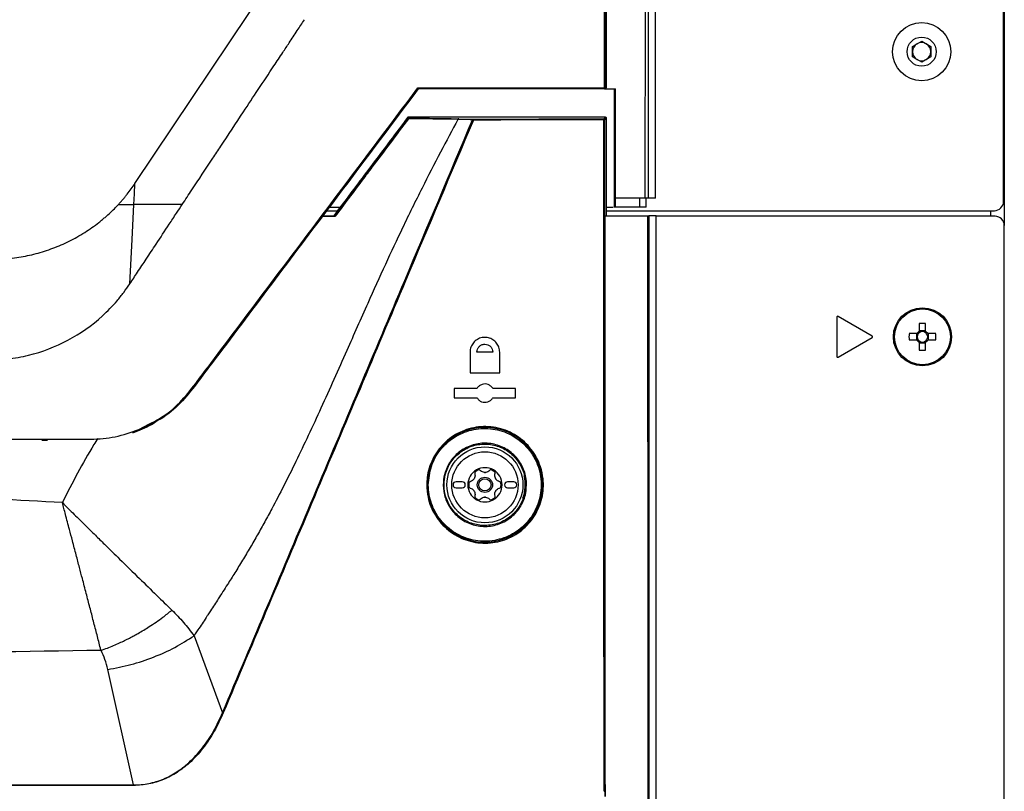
# Model space of a CAD drawing. Header units: millimetres. Extents: x 155400 to 158106, y 111257 to 114777.
# Tile 103 of 157: x 157132 to 157293, y 112905 to 113031. Entities that reach past the tile are written whole.
import ezdxf

# ---------------------------------------------------------------- set-up
doc = ezdxf.new("R2010")
doc.units = ezdxf.units.MM

msp = doc.modelspace()

# ---------------------------------------------------------------- linework, layer by layer
at = {"color": 7, "linetype": 'Continuous', "lineweight": 25}
for p, q in [((157292.57, 113407.52), (157292.57, 112997.65)), ((157292.45, 113001.57), (157292.45, 113404.27)), ((157235.57, 113002.14), (157235.57, 113377.14)), ((157277.57, 113026.94), (157279.07, 113027.8)), ((157277.57, 113025.2), (157277.57, 113026.94)), ((157279.07, 113027.8), (157280.57, 113026.94)), ((157280.57, 113026.94), (157280.57, 113025.2)), ((157279.07, 113024.34), (157277.57, 113025.2)), ((157280.57, 113025.2), (157279.07, 113024.34)), ((157227.34, 113020), (157227.23, 113020)), ((157227.38, 113020.15), (157227.49, 113020.15)), ((157228.83, 113020), (157228.83, 113000.64)), ((157193.27, 113015.28), (157193.27, 113015.28)), ((157195.11, 113015.35), (157195.18, 113015.21)), ((157195.18, 113015.2), (157195.18, 113015.21)), ((157203.42, 113015.1), (157205.79, 113015.03)), ((157227.11, 113015.1), (157227.39, 113015.38)), ((157227.54, 113015.23), (157227.26, 113014.95)), ((157227.54, 113015.23), (157227.54, 112999.24)), ((157228.99, 113002.14), (157228.99, 113000.64)), ((157229.02, 113002.14), (157228.99, 113002.14)), ((157232.94, 113002.14), (157232.94, 113000.64)), ((157234.07, 113000.64), (157234.07, 113002.14)), ((157235.57, 113002.14), (157234.39, 113002.14)), ((157182.27, 113000.64), (157184.05, 113000.64)), ((157227.54, 113000.64), (157228.66, 113000.64)), ((157228.99, 113000.64), (157228.83, 113000.64)), ((157232.94, 113000.64), (157228.99, 113000.64)), ((157234.07, 113000.64), (157232.94, 113000.64)), ((157183.2, 112999.11), (157180.97, 112999.11)), ((157181.84, 113000.07), (157183.62, 113000.07)), ((157183.17, 112999.24), (157183.17, 112999.23)), ((157227.37, 112999.24), (157234.35, 112999.24)), ((157227.54, 113000.07), (157290.95, 113000.07)), ((157235.7, 112999.24), (157234.5, 112999.24)), ((157235.7, 112576.23), (157235.7, 112999.24)), ((157291.07, 112999.15), (157235.7, 112999.15)), ((157290.32, 113000.07), (157290.32, 112999.15)), ((157292.57, 112546.65), (157292.57, 112997.65)), ((157265.2, 112982.65), (157265.2, 112976.24)), ((157270.97, 112979.57), (157265.42, 112982.78)), ((157278.68, 112981.63), (157278.68, 112980.34)), ((157279.71, 112980.34), (157279.71, 112981.63)), ((157278.3, 112979.96), (157277.01, 112979.96)), ((157278.22, 112979.96), (157278.22, 112978.93)), ((157279.71, 112980.43), (157278.68, 112980.43)), ((157281.39, 112979.96), (157280.1, 112979.96)), ((157280.18, 112978.93), (157280.18, 112979.96)), ((157265.42, 112976.11), (157270.97, 112979.31)), ((157277.01, 112978.93), (157278.3, 112978.93)), ((157278.68, 112978.54), (157278.68, 112977.25)), ((157278.68, 112978.46), (157279.71, 112978.46)), ((157279.71, 112977.25), (157279.71, 112978.54)), ((157280.1, 112978.93), (157281.39, 112978.93)), ((157205.27, 112976.94), (157205.27, 112973.54)), ((157209, 112976.94), (157206.4, 112976.94)), ((157210.12, 112973.54), (157210.12, 112976.94)), ((157205.27, 112973.54), (157210.12, 112973.54)), ((157206.4, 112970.99), (157202.7, 112970.99)), ((157202.7, 112970.99), (157202.7, 112969.49)), ((157212.7, 112970.99), (157209, 112970.99)), ((157212.7, 112969.49), (157212.7, 112970.99)), ((157202.7, 112969.49), (157206.4, 112969.49)), ((157209, 112969.49), (157212.7, 112969.49)), ((157151.15, 112964.28), (157152.89, 112965.21)), ((157152.95, 112965.08), (157151.19, 112964.14)), ((157204, 112955.74), (157203, 112955.74)), ((157212.4, 112955.74), (157211.4, 112955.74)), ((157203, 112954.74), (157204, 112954.74)), ((157211.4, 112954.74), (157212.4, 112954.74)), ((157160.17, 112930.56), (157164.83, 112917.98)), ((157150.3, 112906.16), (157146.06, 112925.04)), ((157227.29, 112905.13), (157227.29, 112904.29))]:
    msp.add_line(p, q, dxfattribs=at)
at = {"color": 7, "linetype": 'Continuous', "lineweight": 25, "flags": 128}
for points in [[(157150.52, 113004.52), (157162.91, 113023.07), (157175.31, 113041.64)], [(157150.35, 113001.1), (157150.43, 113002.81), (157150.52, 113004.52)], [(157149.68, 112988.11), (157150.05, 112995.38), (157150.35, 113001.1)], [(157182.61, 113001.1), (157182.61, 113001.1), (157182.61, 113001.1)]]:
    msp.add_lwpolyline(points, dxfattribs=at)
at = {"color": 7, "linetype": 'Continuous', "lineweight": 25}
for centre, radius in [((157279.07, 113026.07), 4.75), ((157279.07, 113026.07), 2.38), ((157279.2, 112979.44), 4.75), ((157279.2, 112979.44), 4.56), ((157207.7, 112955.24), 6.21), ((157207.7, 112955.24), 5.41), ((157207.7, 112955.24), 1.25), ((157207.7, 112955.24), 1)]:
    msp.add_circle(centre, radius, dxfattribs=at)
for centre, radius, start, end in [((157279.07, 113026.07), 1.5, 120, 180), ((157279.07, 113026.07), 1.5, 60, 120), ((157279.07, 113026.07), 1.5, 0, 60), ((157279.07, 113026.07), 1.5, 180, 240), ((157279.07, 113026.07), 1.5, 240, 300), ((157279.07, 113026.07), 1.5, 300, 0), ((157227.04, 113020.11), 0.22, 328.7823, 9.4474), ((157227.23, 113020.15), 0.15, 270.0018, 0.0047), ((157227.28, 113049.27), 29.12, 269.951, 270.1894), ((157205.8, 113014.9), 0.13, 93.7527, 164.4797), ((157205.56, 113014.92), 0.257, 352.195, 26.58), ((157226.92, 113014.98), 0.228, 351.2507, 30.4926), ((157227.11, 113014.95), 0.15, 0.0203, 89.9802), ((157205.2, 113013.49), 1.53, 66.0052, 71.7159), ((157227.17, 113028.21), 13.26, 269.8918, 270.4151), ((157290.95, 113001.57), 1.5, 270, 0), ((157291.07, 112997.65), 1.5, 0, 90), ((157265.35, 112982.65), 0.15, 60, 180), ((157279.2, 112964.03), 17.61, 88.3239, 91.6761), ((157270.9, 112979.44), 0.15, 300, 60), ((157294.61, 112979.44), 17.61, 178.3239, 181.6761), ((157279.2, 112979.44), 1.04, 119.7494, 150.2506), ((157279.2, 112979.44), 0.851, 142.7589, 217.2411), ((157279.2, 112979.44), 0.851, 127.2411, 142.7589), ((157279.2, 112979.44), 0.851, 52.7589, 127.2411), ((157279.2, 112979.44), 1.04, 29.7494, 60.2506), ((157279.2, 112979.44), 0.851, 37.2411, 52.7589), ((157279.2, 112979.44), 0.851, 322.7589, 37.2411), ((157263.79, 112979.44), 17.61, 358.3239, 1.6761), ((157279.2, 112979.44), 1.04, 209.7494, 240.2506), ((157279.2, 112979.44), 0.851, 217.2411, 232.7589), ((157279.2, 112979.44), 0.851, 232.7589, 307.2411), ((157279.2, 112979.44), 1.04, 299.7494, 330.2506), ((157279.2, 112979.44), 0.851, 307.2411, 322.7589), ((157279.2, 112994.85), 17.61, 268.3239, 271.6761), ((157265.35, 112976.24), 0.15, 180, 300), ((157207.7, 112955.24), 9.38, 192.1034, 179.9906), ((157207.7, 112955.24), 2.8, 120, 180), ((157207.7, 112955.24), 2.63, 110.918, 129.082), ((157207.7, 112955.24), 2.8, 60, 120), ((157207.7, 112955.24), 2.03, 87.5089, 92.4911), ((157207.7, 112958.33), 1.07, 265.2504, 274.7496), ((157207.7, 112955.24), 2.63, 50.918, 69.082), ((157207.7, 112955.24), 2.8, 0, 60), ((157203, 112955.24), 0.5, 90, 270), ((157204, 112955.24), 0.5, 270, 90), ((157207.7, 112955.24), 2.63, 170.918, 189.082), ((157207.7, 112955.24), 2.03, 147.5089, 152.4911), ((157205.02, 112956.78), 1.07, 325.2504, 334.7496), ((157207.7, 112955.24), 2.03, 27.5089, 32.4911), ((157210.38, 112956.78), 1.07, 205.2504, 214.7496), ((157207.7, 112955.24), 2.63, 350.918, 9.082), ((157211.4, 112955.24), 0.5, 90, 270), ((157212.4, 112955.24), 0.5, 270, 90), ((157207.7, 112955.24), 6.6, 340.4992, 12.8602), ((157207.7, 112955.24), 2.8, 180, 240), ((157207.7, 112955.24), 2.03, 207.5089, 212.4911), ((157205.02, 112953.69), 1.07, 25.2504, 34.7496), ((157207.7, 112955.24), 2.8, 300, 0), ((157207.7, 112955.24), 2.03, 327.5089, 332.4911), ((157210.38, 112953.69), 1.07, 145.2504, 154.7496), ((157207.7, 112955.24), 2.63, 230.918, 249.082), ((157207.7, 112955.24), 2.8, 240, 300), ((157207.7, 112955.24), 2.03, 267.5089, 272.4911), ((157207.7, 112952.14), 1.07, 85.2504, 94.7496), ((157207.7, 112955.24), 2.63, 290.918, 309.082)]:
    msp.add_arc(centre, radius, start, end, dxfattribs=at)
for points, knots in [([(157233.91, 113002.14), (157233.91, 113005.75), (157233.91, 113012.98), (157233.92, 113023.85), (157233.92, 113034.75), (157233.92, 113045.68), (157233.92, 113056.63), (157233.93, 113067.62), (157233.93, 113078.62), (157233.94, 113089.64), (157233.95, 113100.68), (157233.95, 113111.73), (157233.96, 113122.8), (157233.97, 113133.87), (157233.98, 113144.94), (157233.98, 113156.03), (157233.99, 113167.11), (157234, 113178.19), (157234.02, 113192.61), (157234.03, 113210.33), (157234.06, 113231.31), (157234.08, 113252.18), (157234.11, 113272.96), (157234.14, 113293.67), (157234.17, 113314.36), (157234.2, 113335.02), (157234.24, 113355.68), (157234.26, 113369.45), (157234.28, 113376.34)], [0, 0, 0, 0, 0.028954, 0.057987, 0.087107, 0.116308, 0.145584, 0.174927, 0.204329, 0.233783, 0.26328, 0.292815, 0.322378, 0.351964, 0.381566, 0.411177, 0.440791, 0.470401, 0.5, 0.556428, 0.61247, 0.668205, 0.723711, 0.779065, 0.83433, 0.889549, 0.94476, 1, 1, 1, 1]), ([(157234.75, 113376.32), (157234.7, 113345.15), (157234.65, 113313.97), (157234.56, 113251.62), (157234.52, 113220.44), (157234.46, 113158.08), (157234.44, 113126.89), (157234.4, 113064.51), (157234.39, 113033.33), (157234.39, 113002.14)], [0, 0, 0, 0, 0.25, 0.25, 0.5, 0.5, 0.75, 0.75, 1, 1, 1, 1]), ([(157158.25, 113001.1), (157158.77, 113001.89), (157160.43, 113004.41), (157162.52, 113007.57), (157165.33, 113011.82), (157167.8, 113015.56), (157170.7, 113019.95), (157172.85, 113023.19), (157174.54, 113025.74), (157175.82, 113027.66), (157176.99, 113029.44), (157177.82, 113030.71), (157178.21, 113031.3)], [0, 0, 0, 0, 0.078175, 0.25, 0.314364, 0.5, 0.621313, 0.749999, 0.822959, 0.874999, 0.94102, 1, 1, 1, 1]), ([(157196.81, 113020), (157196.81, 113020), (157196.82, 113020.01), (157196.81, 113020.03), (157196.8, 113020.05), (157196.79, 113020.07), (157196.78, 113020.1), (157196.77, 113020.13), (157196.76, 113020.14), (157196.76, 113020.15)], [0, 0, 0, 0, 0.151634, 0.318865, 0.499289, 0.611738, 0.749446, 0.929555, 1, 1, 1, 1]), ([(157227.49, 113020.15), (157227.49, 113020.14), (157227.48, 113020.11), (157227.47, 113020.07), (157227.45, 113020.04), (157227.42, 113020.02), (157227.39, 113020.01), (157227.37, 113020), (157227.35, 113020), (157227.34, 113020)], [0, 0, 0, 0, 0.168518, 0.331044, 0.499479, 0.623076, 0.749375, 0.874059, 1, 1, 1, 1]), ([(157203.3, 113015), (157202.35, 113013.22), (157200.35, 113009.5), (157197.32, 113003.58), (157194.31, 112997.46), (157191.37, 112991.17), (157188.35, 112984.48), (157185.57, 112978.2), (157183.04, 112972.48), (157180.95, 112967.85), (157178.88, 112963.37), (157176.85, 112959.12), (157174.87, 112955.12), (157173.16, 112951.83), (157171.73, 112949.19), (157170.55, 112947.08), (157169.34, 112944.98), (157168.1, 112942.9), (157166.86, 112940.89), (157165.53, 112938.79), (157164.22, 112936.73), (157163.15, 112935.08), (157162.48, 112934.05), (157162.02, 112933.34), (157161.48, 112932.52), (157160.89, 112931.63), (157160.48, 112931.02), (157160.27, 112930.7), (157160.2, 112930.59), (157160.17, 112930.56)], [0, 0, 0, 0, 0.0638138, 0.1335015, 0.2098314, 0.2791384, 0.3529562, 0.4419102, 0.4965034, 0.5506935, 0.6026486, 0.6522225, 0.6992857, 0.7437269, 0.7689841, 0.7943747, 0.8198724, 0.845451, 0.8710842, 0.894466, 0.923746, 0.948282, 0.9566809, 0.9625281, 0.9751117, 0.9878184, 0.9961104, 0.9986041, 1, 1, 1, 1]), ([(157195.11, 113015.35), (157194.15, 113014.07), (157192.13, 113011.39), (157189.17, 113007.45), (157186.09, 113003.35), (157184.07, 113000.66), (157182.99, 112999.24)], [0, 0, 0, 0, 0.237977, 0.499987, 0.734033, 1, 1, 1, 1]), ([(157183.17, 112999.23), (157183.17, 112999.23), (157185.17, 113001.9), (157189.17, 113007.23), (157193.18, 113012.55), (157195.18, 113015.2)], [0, 0, 0, 0, 0.000118, 0.500328, 1, 1, 1, 1]), ([(157195.2, 113015.09), (157193.21, 113012.45), (157190.7, 113009.11), (157186.7, 113003.78), (157184.69, 113001.1), (157183.2, 112999.11)], [0, 0, 0, 0, 0.496054, 0.62833, 1, 1, 1, 1]), ([(157227.39, 113015.38), (157223.76, 113015.38), (157213, 113015.36), (157202.24, 113015.35), (157195.11, 113015.35)], [0, 0, 0, 0, 0.33806, 1, 1, 1, 1]), ([(157195.18, 113015.2), (157195.18, 113015.2), (157195.17, 113015.19), (157195.18, 113015.15), (157195.19, 113015.12), (157195.2, 113015.1), (157195.2, 113015.09), (157195.2, 113015.09)], [0, 0, 0, 0, 0.2978977, 0.5947763, 0.9192982, 0.9847801, 1, 1, 1, 1]), ([(157195.18, 113015.21), (157195.97, 113015.2), (157197.57, 113015.19), (157199.78, 113015.16), (157201.82, 113015.13), (157202.88, 113015.11), (157203.42, 113015.1)], [0, 0, 0, 0, 0.246609, 0.496571, 0.744684, 1, 1, 1, 1]), ([(157203.3, 113015), (157202.78, 113015.02), (157201.73, 113015.04), (157200.3, 113015.05), (157199.2, 113015.06), (157197.79, 113015.08), (157196.32, 113015.09), (157195.2, 113015.09)], [0, 0, 0, 0, 0.253093, 0.506737, 0.534223, 0.644211, 1, 1, 1, 1]), ([(157205.68, 113014.94), (157205.62, 113014.94), (157205.35, 113014.95), (157204.56, 113014.97), (157203.83, 113014.99), (157203.3, 113015)], [0, 0, 0, 0, 0.068148, 0.340738, 1, 1, 1, 1]), ([(157205.79, 113015.03), (157209.37, 113015.04), (157216.49, 113015.06), (157223.58, 113015.09), (157227.11, 113015.1)], [0, 0, 0, 0, 0.50172, 1, 1, 1, 1]), ([(157227.39, 113015.38), (157227.41, 113015.38), (157227.44, 113015.37), (157227.49, 113015.35), (157227.52, 113015.31), (157227.54, 113015.27), (157227.54, 113015.24), (157227.54, 113015.23)], [0, 0, 0, 0, 0.2152886, 0.4305932, 0.6454866, 0.8598013, 1, 1, 1, 1]), ([(157164.83, 112917.98), (157169.8, 112929.77), (157179.73, 112953.34), (157193.34, 112985.66), (157201.99, 113006.18), (157205.68, 113014.94)], [0, 0, 0, 0, 0.364481, 0.728961, 1, 1, 1, 1]), ([(157205.82, 113014.88), (157202.13, 113006.13), (157193.47, 112985.61), (157179.84, 112953.3), (157169.9, 112929.72), (157164.93, 112917.94)], [0, 0, 0, 0, 0.27104, 0.635519, 1, 1, 1, 1]), ([(157227.14, 113014.95), (157223.61, 113014.94), (157217.7, 113014.92), (157210.59, 113014.9), (157207.01, 113014.88), (157205.82, 113014.88)], [0, 0, 0, 0, 0.498279, 0.832309, 1, 1, 1, 1]), ([(157227.17, 112905.12), (157227.16, 112919.32), (157227.16, 112937.47), (157227.15, 112971.43), (157227.14, 112993.84), (157227.14, 113012.3), (157227.14, 113014.95)], [0, 0, 0, 0, 0.387947, 0.49586, 0.927516, 1, 1, 1, 1]), ([(157227.26, 113014.95), (157227.27, 112992.54), (157227.27, 112955.93), (157227.28, 112919.33), (157227.29, 112905.13)], [0, 0, 0, 0, 0.612051, 1, 1, 1, 1]), ([(157147.82, 113001.1), (157147.95, 113001.24), (157148.2, 113001.51), (157148.56, 113001.92), (157148.91, 113002.34), (157149.36, 113002.9), (157149.9, 113003.62), (157150.31, 113004.22), (157150.52, 113004.52)], [0, 0, 0, 0, 0.128723, 0.254992, 0.378772, 0.500039, 0.749856, 1, 1, 1, 1]), ([(157234.39, 113002.14), (157234.39, 113002.14), (157234.38, 113002.14), (157234.37, 113002.14), (157234.34, 113002.14), (157234.3, 113002.14), (157234.24, 113002.14), (157234.17, 113002.14), (157234.09, 113002.14), (157234, 113002.14), (157233.94, 113002.14), (157233.91, 113002.14)], [0, 0, 0, 0, 0.082732, 0.165834, 0.250562, 0.374214, 0.499933, 0.622783, 0.749443, 0.874454, 1, 1, 1, 1]), ([(157127.22, 112992.13), (157127.47, 112992.13), (157127.95, 112992.14), (157128.56, 112992.16), (157129.04, 112992.19), (157129.52, 112992.22), (157130.83, 112992.34), (157132.97, 112992.67), (157135.76, 112993.41), (157138.02, 112994.26), (157139.77, 112995.07), (157141.06, 112995.76), (157142.29, 112996.49), (157143.49, 112997.29), (157144.34, 112997.93), (157144.91, 112998.38), (157145.2, 112998.62), (157145.48, 112998.85), (157145.9, 112999.22), (157146.46, 112999.72), (157147.16, 113000.39), (157147.6, 113000.86), (157147.82, 113001.1)], [0, 0, 0, 0, 0.031481, 0.062875, 0.078522, 0.094138, 0.125299, 0.24936, 0.373562, 0.499127, 0.561842, 0.624216, 0.687788, 0.748629, 0.811015, 0.826664, 0.842339, 0.860278, 0.873757, 0.915653, 0.957744, 1, 1, 1, 1]), ([(157147.82, 113001.1), (157147.94, 113001.1), (157148.16, 113001.1), (157148.48, 113001.1), (157148.8, 113001.1), (157149.2, 113001.1), (157149.71, 113001.1), (157150.12, 113001.1), (157150.35, 113001.1)], [0, 0, 0, 0, 0.130893, 0.25863, 0.38317, 0.504308, 0.728147, 1, 1, 1, 1]), ([(157149.68, 112988.11), (157150.1, 112988.74), (157151, 112990.09), (157152.43, 112992.25), (157154.15, 112994.87), (157155.79, 112997.37), (157157.22, 112999.53), (157157.93, 113000.62), (157158.25, 113001.1)], [0, 0, 0, 0, 0.146016, 0.312695, 0.5, 0.75, 0.888622, 1, 1, 1, 1]), ([(157158.25, 113001.1), (157157.9, 113001.1), (157157.22, 113001.1), (157156.2, 113001.1), (157155.19, 113001.1), (157154.2, 113001.1), (157153.22, 113001.1), (157152.25, 113001.1), (157151.29, 113001.1), (157150.66, 113001.1), (157150.35, 113001.1)], [0, 0, 0, 0, 0.129772, 0.258205, 0.385283, 0.510992, 0.63532, 0.758263, 0.87982, 1, 1, 1, 1]), ([(157160.5, 112971.68), (157161.18, 112972.58), (157162.76, 112974.68), (157165.18, 112977.9), (157167.7, 112981.24), (157170.02, 112984.33), (157172.49, 112987.63), (157175.02, 112991), (157177.51, 112994.31), (157179.39, 112996.8), (157180.73, 112998.59), (157181.61, 112999.76), (157182.2, 113000.55), (157182.51, 113000.96), (157182.61, 113001.1)], [0, 0, 0, 0, 0.091728, 0.214317, 0.32804, 0.432896, 0.528886, 0.664042, 0.776531, 0.866365, 0.918877, 0.958652, 0.985693, 1, 1, 1, 1]), ([(157160.68, 112972.15), (157161.42, 112973.13), (157168.71, 112982.81), (157175.98, 112992.49), (157182.51, 113001.19)], [0, 0, 0, 0, 0.101313, 1, 1, 1, 1]), ([(157182.61, 113001.1), (157176.08, 112992.4), (157168.81, 112982.72), (157161.52, 112973.04), (157160.79, 112972.06)], [0, 0, 0, 0, 0.898682, 1, 1, 1, 1]), ([(157182.61, 113001.1), (157182.61, 113001.1), (157182.61, 113001.11), (157182.57, 113001.15), (157182.54, 113001.17), (157182.51, 113001.19)], [0, 0, 0, 0, 0.5, 0.5, 1, 1, 1, 1]), ([(157181.06, 112999.24), (157181.19, 112999.24), (157181.9, 112999.24), (157182.59, 112999.24), (157183.17, 112999.24)], [0, 0, 0, 0, 0.176282, 1, 1, 1, 1]), ([(157183.17, 112999.23), (157183.17, 112999.23), (157183.16, 112999.22), (157183.17, 112999.19), (157183.18, 112999.15), (157183.2, 112999.13), (157183.2, 112999.12), (157183.2, 112999.11)], [0, 0, 0, 0, 0.258411, 0.515995, 0.795526, 0.986173, 1, 1, 1, 1]), ([(157227.38, 112904.29), (157227.37, 112918.49), (157227.37, 112950.14), (157227.37, 112981.79), (157227.37, 112999.24)], [0, 0, 0, 0, 0.448773, 1, 1, 1, 1]), ([(157234.72, 112577.07), (157234.67, 112607.07), (157234.56, 112667.07), (157234.46, 112757.1), (157234.41, 112818.53), (157234.39, 112855.54), (157234.37, 112884.9), (157234.35, 112934.2), (157234.35, 112977.9), (157234.35, 112999.24)], [0, 0, 0, 0, 0.213269, 0.426541, 0.639809, 0.649744, 0.689484, 0.848445, 1, 1, 1, 1]), ([(157234.35, 112999.24), (157234.37, 112999.24), (157234.4, 112999.24), (157234.45, 112999.24), (157234.48, 112999.24), (157234.5, 112999.24), (157234.5, 112999.24), (157234.5, 112999.24)], [0, 0, 0, 0, 0.228433, 0.456865, 0.685298, 0.913731, 1, 1, 1, 1]), ([(157234.5, 112999.24), (157234.5, 112973.89), (157234.5, 112923.19), (157234.53, 112849.99), (157234.58, 112779.62), (157234.65, 112712.1), (157234.74, 112644.58), (157234.82, 112599.57), (157234.86, 112577.07)], [0, 0, 0, 0, 0.180091, 0.360191, 0.520129, 0.680073, 0.840033, 1, 1, 1, 1]), ([(157126.28, 112975.62), (157126.86, 112975.63), (157127.43, 112975.64), (157128.58, 112975.7), (157129.16, 112975.75), (157130.87, 112975.96), (157132.01, 112976.16), (157135.36, 112976.98), (157137.53, 112977.81), (157141.59, 112979.98), (157143.49, 112981.31), (157146.04, 112983.64), (157146.85, 112984.47), (157147.97, 112985.78), (157148.34, 112986.23), (157149.02, 112987.16), (157149.35, 112987.63), (157149.68, 112988.11)], [0, 0, 0, 0, 0.0625, 0.0625, 0.125, 0.125, 0.25, 0.25, 0.5, 0.5, 0.75, 0.75, 0.875, 0.875, 0.9375, 0.9375, 1, 1, 1, 1]), ([(157210.12, 112976.94), (157210.1, 112977.2), (157210.05, 112977.74), (157209.64, 112978.46), (157209.03, 112979.02), (157208.27, 112979.34), (157207.44, 112979.39), (157206.63, 112979.16), (157205.94, 112978.67), (157205.46, 112977.99), (157205.29, 112977.37), (157205.28, 112977.02), (157205.27, 112976.94)], [0, 0, 0, 0, 0.105526, 0.211023, 0.317316, 0.42515, 0.534325, 0.644047, 0.753272, 0.861191, 0.967596, 1, 1, 1, 1]), ([(157206.4, 112976.94), (157206.42, 112977.1), (157206.45, 112977.36), (157206.61, 112977.66), (157206.81, 112977.91), (157207.09, 112978.1), (157207.41, 112978.21), (157207.77, 112978.25), (157208.21, 112978.17), (157208.57, 112977.93), (157208.79, 112977.66), (157208.95, 112977.35), (157208.98, 112977.1), (157209, 112976.94)], [0, 0, 0, 0, 0.121721, 0.185183, 0.250264, 0.357879, 0.424822, 0.500395, 0.625164, 0.749947, 0.815837, 0.879534, 1, 1, 1, 1]), ([(157152.89, 112965.21), (157153.51, 112965.51), (157155.33, 112966.42), (157157.94, 112968.64), (157159.71, 112970.85), (157160.6, 112972.04), (157160.68, 112972.15)], [0, 0, 0, 0, 0.1957316, 0.5773496, 0.9620192, 1, 1, 1, 1]), ([(157160.79, 112972.06), (157160.71, 112971.95), (157159.81, 112970.76), (157158.03, 112968.53), (157155.4, 112966.3), (157153.57, 112965.39), (157152.95, 112965.08)], [0, 0, 0, 0, 0.037741, 0.42215, 0.80411, 1, 1, 1, 1]), ([(157209, 112970.99), (157208.9, 112971.12), (157208.7, 112971.4), (157208.25, 112971.66), (157207.75, 112971.76), (157207.23, 112971.69), (157206.77, 112971.45), (157206.52, 112971.18), (157206.41, 112971.01), (157206.4, 112970.99)], [0, 0, 0, 0, 0.1609876, 0.3219061, 0.4844835, 0.6484444, 0.81229, 0.9745689, 1, 1, 1, 1]), ([(157206.4, 112969.49), (157206.5, 112969.35), (157206.7, 112969.07), (157207.15, 112968.81), (157207.65, 112968.71), (157208.16, 112968.78), (157208.62, 112969.02), (157208.88, 112969.29), (157208.98, 112969.46), (157209, 112969.49)], [0, 0, 0, 0, 0.160919, 0.32177, 0.484255, 0.648172, 0.812064, 0.974436, 1, 1, 1, 1]), ([(157150.18, 112963.76), (157151.23, 112964.15), (157152.63, 112964.68), (157153.86, 112965.52), (157154.16, 112965.72)], [0, 0, 0, 0, 0.753581, 1, 1, 1, 1]), ([(157105.26, 112962.69), (157115.27, 112962.68), (157126.62, 112962.67), (157139.28, 112962.71), (157143.29, 112962.67), (157147.34, 112962.92), (157149.88, 112963.83), (157151.15, 112964.28)], [0, 0, 0, 0, 0.650522, 0.737812, 0.825089, 0.912384, 1, 1, 1, 1]), ([(157198.2, 112955.23), (157198.21, 112955.63), (157198.27, 112957.08), (157199.03, 112959.52), (157200.9, 112962.13), (157203.54, 112963.99), (157206.66, 112964.88), (157209.93, 112964.69), (157212.97, 112963.41), (157215.41, 112961.17), (157216.76, 112958.61), (157217.35, 112955.86), (157217.18, 112953.03), (157215.94, 112950.07), (157213.81, 112947.67), (157210.99, 112946.09), (157207.78, 112945.52), (157204.53, 112946.06), (157201.63, 112947.66), (157199.46, 112950.14), (157198.35, 112952.82), (157198.24, 112954.56), (157198.2, 112955.23)], [0, 0, 0, 0, 0.019679, 0.072305, 0.12498, 0.178099, 0.231909, 0.286402, 0.341271, 0.395994, 0.450061, 0.483635, 0.536102, 0.588565, 0.641238, 0.694634, 0.748861, 0.803645, 0.858472, 0.912846, 0.966506, 1, 1, 1, 1]), ([(157198.45, 112955.24), (157198.45, 112955.23), (157198.45, 112954.19), (157198.63, 112953.14), (157199.32, 112951.19), (157200.37, 112949.31), (157202.77, 112947.21), (157205.75, 112946.03), (157208.92, 112945.92), (157211.93, 112946.86), (157214.44, 112948.72), (157216.2, 112951.28), (157216.92, 112953.91), (157216.91, 112956.62), (157216.16, 112959.29), (157214.31, 112961.9), (157211.69, 112963.74), (157208.62, 112964.59), (157205.47, 112964.37), (157202.58, 112963.14), (157200.29, 112961.03), (157198.75, 112958.3), (157198.55, 112956.26), (157198.45, 112955.24)], [0, 0, 0, 0, 0.0003327, 0.0534096, 0.0535753, 0.1075324, 0.1621346, 0.2170121, 0.271635, 0.3255608, 0.3786561, 0.4313244, 0.4840102, 0.5167134, 0.570252, 0.6246221, 0.6794712, 0.7342535, 0.7885114, 0.8420519, 0.894973, 0.9475919, 1, 1, 1, 1]), ([(157135.32, 112962.55), (157135.44, 112962.55), (157135.74, 112962.55), (157136.03, 112962.55), (157136.2, 112962.55)], [0, 0, 0, 0, 0.43346, 1, 1, 1, 1]), ([(157144.46, 112962.83), (157144.24, 112962.49), (157142.1, 112959.12), (157140.29, 112955.55), (157138.65, 112952.33)], [0, 0, 0, 0, 0.099056, 1, 1, 1, 1]), ([(157214.49, 112955.59), (157214.48, 112955.02), (157214.46, 112953.7), (157213.94, 112952.43), (157213.16, 112951.11), (157212.13, 112949.9), (157210.09, 112948.73), (157207.77, 112948.31), (157205.46, 112948.68), (157203.42, 112949.79), (157201.87, 112951.49), (157200.99, 112953.55), (157200.82, 112955.56), (157201.19, 112957.53), (157202.15, 112959.4), (157203.86, 112961.02), (157206.02, 112961.97), (157208.36, 112962.15), (157210.62, 112961.53), (157212.54, 112960.21), (157213.88, 112958.36), (157214.42, 112956.71), (157214.48, 112955.78), (157214.49, 112955.59)], [0, 0, 0, 0, 0.039251, 0.092182, 0.092665, 0.14687, 0.201616, 0.256435, 0.310857, 0.364526, 0.417501, 0.470119, 0.519276, 0.555859, 0.609389, 0.663668, 0.718495, 0.773305, 0.827602, 0.881104, 0.935146, 0.986489, 1, 1, 1, 1]), ([(157214.32, 112955.58), (157214.3, 112955.77), (157214.24, 112956.68), (157213.72, 112958.29), (157212.4, 112960.11), (157210.52, 112961.4), (157208.32, 112962), (157206.03, 112961.83), (157203.92, 112960.89), (157202.24, 112959.31), (157201.31, 112957.48), (157200.95, 112955.55), (157201.11, 112953.59), (157201.98, 112951.57), (157203.49, 112949.91), (157205.48, 112948.83), (157207.74, 112948.46), (157210.01, 112948.87), (157212.01, 112950.03), (157213.49, 112951.77), (157214.28, 112953.73), (157214.3, 112955.03), (157214.32, 112955.58)], [0, 0, 0, 0, 0.013424, 0.064785, 0.118825, 0.172336, 0.226647, 0.281469, 0.336304, 0.39058, 0.4441, 0.480675, 0.529821, 0.58243, 0.635405, 0.689083, 0.743518, 0.798349, 0.853102, 0.907305, 0.960701, 1, 1, 1, 1]), ([(157206.05, 112957.06), (157206.07, 112956.94), (157206.11, 112956.72), (157206.05, 112956.47), (157206, 112956.35), (157205.99, 112956.33)], [0, 0, 0, 0, 0.471277, 0.910046, 1, 1, 1, 1]), ([(157206.3, 112957.66), (157206.29, 112957.66), (157206.23, 112957.62), (157206.14, 112957.54), (157206.06, 112957.38), (157206.02, 112957.21), (157206.04, 112957.11), (157206.05, 112957.06)], [0, 0, 0, 0, 0.037508, 0.282659, 0.528352, 0.778932, 1, 1, 1, 1]), ([(157206.94, 112957.57), (157206.9, 112957.61), (157206.8, 112957.69), (157206.62, 112957.74), (157206.45, 112957.73), (157206.34, 112957.68), (157206.3, 112957.66)], [0, 0, 0, 0, 0.264884, 0.530072, 0.787641, 1, 1, 1, 1]), ([(157207.61, 112957.26), (157207.5, 112957.28), (157207.27, 112957.32), (157207.06, 112957.46), (157206.96, 112957.56), (157206.94, 112957.57)], [0, 0, 0, 0, 0.44653, 0.891935, 1, 1, 1, 1]), ([(157208.45, 112957.57), (157208.37, 112957.5), (157208.19, 112957.36), (157207.94, 112957.28), (157207.81, 112957.27), (157207.79, 112957.26)], [0, 0, 0, 0, 0.471277, 0.910046, 1, 1, 1, 1]), ([(157209.1, 112957.66), (157209.09, 112957.66), (157209.03, 112957.7), (157208.91, 112957.74), (157208.74, 112957.73), (157208.58, 112957.68), (157208.49, 112957.61), (157208.45, 112957.57)], [0, 0, 0, 0, 0.0375077, 0.2826592, 0.5283524, 0.7789318, 1, 1, 1, 1]), ([(157209.35, 112957.06), (157209.36, 112957.12), (157209.38, 112957.24), (157209.33, 112957.42), (157209.23, 112957.57), (157209.14, 112957.63), (157209.1, 112957.66)], [0, 0, 0, 0, 0.264884, 0.530072, 0.787641, 1, 1, 1, 1]), ([(157209.41, 112956.33), (157209.37, 112956.43), (157209.3, 112956.65), (157209.31, 112956.9), (157209.34, 112957.03), (157209.35, 112957.06)], [0, 0, 0, 0, 0.44653, 0.891935, 1, 1, 1, 1]), ([(157205.3, 112955.75), (157205.24, 112955.73), (157205.12, 112955.69), (157204.99, 112955.55), (157204.91, 112955.4), (157204.9, 112955.29), (157204.9, 112955.24)], [0, 0, 0, 0, 0.264884, 0.530072, 0.787641, 1, 1, 1, 1]), ([(157205.9, 112956.17), (157205.82, 112956.09), (157205.68, 112955.91), (157205.45, 112955.8), (157205.32, 112955.76), (157205.3, 112955.75)], [0, 0, 0, 0, 0.44653, 0.891935, 1, 1, 1, 1]), ([(157210.1, 112955.75), (157209.99, 112955.79), (157209.78, 112955.87), (157209.59, 112956.05), (157209.51, 112956.15), (157209.5, 112956.17)], [0, 0, 0, 0, 0.471277, 0.910046, 1, 1, 1, 1]), ([(157210.5, 112955.24), (157210.5, 112955.24), (157210.5, 112955.31), (157210.47, 112955.43), (157210.38, 112955.59), (157210.25, 112955.7), (157210.15, 112955.73), (157210.1, 112955.75)], [0, 0, 0, 0, 0.037508, 0.282659, 0.528352, 0.778932, 1, 1, 1, 1]), ([(157138.65, 112952.33), (157131.4, 112952.72), (157116.6, 112953.53), (157093.94, 112954.14), (157070.7, 112954.35), (157047.46, 112954.14), (157024.8, 112953.53), (157010, 112952.72), (157002.75, 112952.33)], [0, 0, 0, 0, 0.160281, 0.326925, 0.5, 0.673076, 0.83972, 1, 1, 1, 1]), ([(157204.9, 112955.24), (157204.9, 112955.23), (157204.9, 112955.16), (157204.93, 112955.04), (157205.02, 112954.88), (157205.15, 112954.77), (157205.25, 112954.74), (157205.3, 112954.72)], [0, 0, 0, 0, 0.037508, 0.282659, 0.528352, 0.778932, 1, 1, 1, 1]), ([(157205.3, 112954.72), (157205.4, 112954.68), (157205.62, 112954.6), (157205.81, 112954.42), (157205.88, 112954.32), (157205.9, 112954.3)], [0, 0, 0, 0, 0.471277, 0.910046, 1, 1, 1, 1]), ([(157205.99, 112954.14), (157206.03, 112954.04), (157206.1, 112953.82), (157206.09, 112953.57), (157206.06, 112953.44), (157206.05, 112953.41)], [0, 0, 0, 0, 0.4465305, 0.891935, 1, 1, 1, 1]), ([(157209.35, 112953.41), (157209.33, 112953.53), (157209.29, 112953.75), (157209.35, 112954), (157209.4, 112954.12), (157209.41, 112954.14)], [0, 0, 0, 0, 0.471277, 0.910046, 1, 1, 1, 1]), ([(157209.5, 112954.3), (157209.57, 112954.38), (157209.72, 112954.56), (157209.95, 112954.67), (157210.08, 112954.71), (157210.1, 112954.72)], [0, 0, 0, 0, 0.44653, 0.891935, 1, 1, 1, 1]), ([(157210.1, 112954.72), (157210.16, 112954.74), (157210.27, 112954.78), (157210.41, 112954.92), (157210.49, 112955.07), (157210.5, 112955.18), (157210.5, 112955.24)], [0, 0, 0, 0, 0.264884, 0.530072, 0.787641, 1, 1, 1, 1]), ([(157138.65, 112952.33), (157139.3, 112951.69), (157140.55, 112950.44), (157142.35, 112948.67), (157143.99, 112947.05), (157145.48, 112945.59), (157146.8, 112944.29), (157148.71, 112942.41), (157151.13, 112940.04), (157153.99, 112937.24), (157155.72, 112935.55), (157156.55, 112934.75)], [0, 0, 0, 0, 0.105743, 0.203521, 0.293016, 0.374081, 0.446691, 0.510899, 0.691241, 0.852238, 1, 1, 1, 1]), ([(157144.98, 112928.16), (157144.97, 112928.16), (157144.95, 112928.18), (157144.95, 112928.23), (157144.94, 112928.29), (157144.92, 112928.35), (157144.89, 112928.43), (157144.88, 112928.48), (157144.69, 112929.23), (157144.31, 112930.7), (157143.74, 112932.93), (157143.15, 112935.2), (157142.55, 112937.52), (157141.98, 112939.7), (157141.43, 112941.8), (157140.89, 112943.85), (157140.34, 112945.93), (157139.76, 112948.14), (157139.21, 112950.22), (157138.82, 112951.69), (157138.65, 112952.33)], [0, 0, 0, 0, 0.0009665, 0.0035804, 0.005183, 0.0092169, 0.012173, 0.0156161, 0.0164771, 0.111718, 0.2096353, 0.3039351, 0.3993671, 0.5000478, 0.5730266, 0.6563282, 0.750031, 0.824231, 0.9233906, 1, 1, 1, 1]), ([(157206.05, 112953.41), (157206.04, 112953.35), (157206.02, 112953.23), (157206.07, 112953.05), (157206.17, 112952.9), (157206.26, 112952.84), (157206.3, 112952.81)], [0, 0, 0, 0, 0.264884, 0.530072, 0.787641, 1, 1, 1, 1]), ([(157206.3, 112952.81), (157206.31, 112952.81), (157206.37, 112952.77), (157206.49, 112952.74), (157206.66, 112952.74), (157206.82, 112952.79), (157206.91, 112952.86), (157206.94, 112952.9)], [0, 0, 0, 0, 0.037508, 0.282659, 0.528352, 0.778932, 1, 1, 1, 1]), ([(157206.94, 112952.9), (157207.03, 112952.97), (157207.21, 112953.11), (157207.45, 112953.19), (157207.59, 112953.2), (157207.61, 112953.21)], [0, 0, 0, 0, 0.471277, 0.910046, 1, 1, 1, 1]), ([(157207.79, 112953.21), (157207.9, 112953.19), (157208.12, 112953.15), (157208.34, 112953.01), (157208.44, 112952.91), (157208.45, 112952.9)], [0, 0, 0, 0, 0.4465305, 0.891935, 1, 1, 1, 1]), ([(157208.45, 112952.9), (157208.5, 112952.86), (157208.6, 112952.78), (157208.78, 112952.73), (157208.95, 112952.74), (157209.05, 112952.79), (157209.1, 112952.81)], [0, 0, 0, 0, 0.264884, 0.530072, 0.787641, 1, 1, 1, 1]), ([(157209.1, 112952.81), (157209.11, 112952.81), (157209.16, 112952.85), (157209.26, 112952.93), (157209.34, 112953.09), (157209.38, 112953.26), (157209.36, 112953.36), (157209.35, 112953.41)], [0, 0, 0, 0, 0.037508, 0.282659, 0.528352, 0.778932, 1, 1, 1, 1]), ([(157144.98, 112928.16), (157145.32, 112928.29), (157146.34, 112928.66), (157147.63, 112929.22), (157148.82, 112929.78), (157149.6, 112930.17), (157150.33, 112930.56), (157151.42, 112931.17), (157153.02, 112932.14), (157154.88, 112933.4), (157156.06, 112934.36), (157156.55, 112934.75)], [0, 0, 0, 0, 0.084288, 0.246821, 0.3149, 0.379796, 0.441377, 0.499539, 0.656243, 0.858946, 1, 1, 1, 1]), ([(157156.55, 112934.75), (157157.2, 112934.09), (157158.53, 112932.74), (157159.62, 112931.3), (157160.17, 112930.56)], [0, 0, 0, 0, 0.488515, 1, 1, 1, 1]), ([(157146.06, 112925.04), (157147.33, 112925.29), (157149.88, 112925.77), (157153.57, 112927.02), (157157.08, 112928.58), (157159.15, 112929.9), (157160.17, 112930.56)], [0, 0, 0, 0, 0.2520079, 0.5045232, 0.7547092, 1, 1, 1, 1]), ([(157144.98, 112928.16), (157132.6, 112927.97), (157107.86, 112927.58), (157070.7, 112927.55), (157033.54, 112927.58), (157008.79, 112927.97), (156996.42, 112928.16)], [0, 0, 0, 0, 0.249944, 0.5, 0.750057, 1, 1, 1, 1]), ([(157146.06, 112925.04), (157145.93, 112925.6), (157145.67, 112926.66), (157145.2, 112927.67), (157144.98, 112928.16)], [0, 0, 0, 0, 0.521067, 1, 1, 1, 1]), ([(157150.3, 112906.16), (157150.3, 112906.16), (157151.13, 112906.16), (157152.79, 112906.32), (157155.18, 112907.05), (157157.38, 112908.23), (157159.57, 112909.92), (157161.61, 112912.18), (157163.45, 112914.95), (157164.37, 112916.97), (157164.83, 112917.98)], [0, 0, 0, 0, 0.000003, 0.125418, 0.250843, 0.375643, 0.500591, 0.666378, 0.832458, 1, 1, 1, 1]), ([(157164.93, 112917.94), (157164.47, 112916.92), (157163.54, 112914.9), (157161.68, 112912.12), (157159.63, 112909.86), (157157.43, 112908.16), (157155.21, 112906.99), (157152.81, 112906.23), (157151.14, 112906.13), (157150.3, 112906.08)], [0, 0, 0, 0, 0.167341, 0.333332, 0.499033, 0.62404, 0.7489, 0.874455, 1, 1, 1, 1]), ([(157150.3, 112906.08), (157143.72, 112906.08), (157130.56, 112906.08), (157110.76, 112906.08), (157090.92, 112906.08), (157071, 112906.08), (157051.05, 112906.08), (157031.05, 112906.08), (157011.05, 112906.08), (156997.75, 112906.08), (156991.09, 112906.08)], [0, 0, 0, 0, 0.124304, 0.2486083, 0.3732211, 0.4978339, 0.6232177, 0.7486014, 0.8743008, 1, 1, 1, 1]), ([(156991.1, 112906.16), (156997.73, 112906.16), (157011.01, 112906.16), (157030.98, 112906.16), (157051, 112906.16), (157070.97, 112906.16), (157090.87, 112906.16), (157110.69, 112906.16), (157130.51, 112906.16), (157143.71, 112906.16), (157150.3, 112906.16)], [0, 0, 0, 0, 0.125383, 0.250767, 0.376467, 0.502166, 0.626471, 0.750776, 0.875388, 1, 1, 1, 1])]:
    msp.add_open_spline(points, degree=3, knots=knots, dxfattribs=at)
for points in [[(157227.25, 113020.15), (157227.25, 113033.19), (157227.25, 113046.23), (157227.26, 113059.27)], [(157227.38, 113059.27), (157227.38, 113046.23), (157227.38, 113033.19), (157227.38, 113020.15)], [(157227.49, 113059.3), (157227.49, 113046.25), (157227.49, 113033.2), (157227.49, 113020.15)], [(157182.51, 113001.19), (157187.27, 113007.51), (157192.01, 113013.83), (157196.76, 113020.15)], [(157196.81, 113020), (157192.08, 113013.7), (157187.35, 113007.4), (157182.61, 113001.1)], [(157196.76, 113020.15), (157206.99, 113020.15), (157217.16, 113020.15), (157227.25, 113020.15)], [(157196.81, 113020), (157196.81, 113020), (157196.81, 113020), (157196.81, 113020)], [(157227.23, 113020), (157217.12, 113020), (157206.98, 113020), (157196.81, 113020)], [(157227.34, 113020), (157227.9, 113020), (157228.46, 113020), (157229.02, 113020)], [(157229.02, 113002.14), (157229.02, 113008.09), (157229.02, 113014.04), (157229.02, 113020)], [(157203.42, 113015.1), (157203.41, 113015.09), (157203.38, 113015.09), (157203.35, 113015.07), (157203.32, 113015.04), (157203.31, 113015.02), (157203.3, 113015)], [(157233.91, 113002.14), (157232.28, 113002.14), (157230.65, 113002.14), (157229.02, 113002.14)], [(157164.83, 112917.98), (157164.84, 112917.98), (157164.86, 112917.97), (157164.88, 112917.96), (157164.91, 112917.95), (157164.93, 112917.94), (157164.93, 112917.94)], [(157150.3, 112906.16), (157150.3, 112906.15), (157150.3, 112906.12), (157150.3, 112906.09), (157150.3, 112906.08)], [(157227.17, 112905.12), (157227.18, 112905.12), (157227.22, 112905.12), (157227.26, 112905.12), (157227.28, 112905.12), (157227.29, 112905.12), (157227.29, 112905.13)]]:
    msp.add_open_spline(points, degree=3, dxfattribs=at)

doc.saveas('drawing.dxf')
